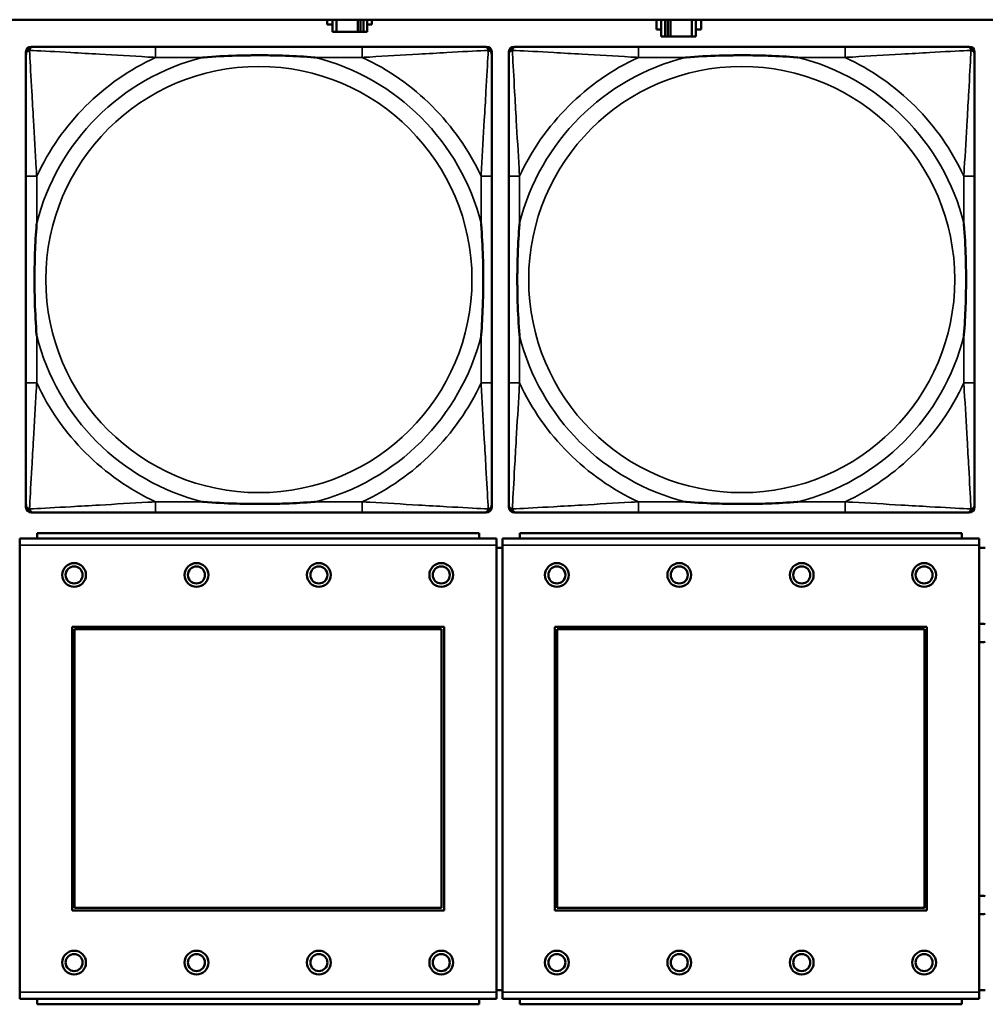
# Model space of a CAD drawing. Header units: inches. Extents: x 1.4 to 53.9, y 1.3 to 58.
# Tile 128 of 227: x 32.2 to 33.7, y 40.2 to 41.6. Entities that reach past the tile are written whole.
import ezdxf

# ---------------------------------------------------------------- set-up
doc = ezdxf.new("R2010")
doc.units = ezdxf.units.IN
doc.header["$MEASUREMENT"] = 0
doc.layers.add('Visible (ANSI)', color=7, linetype='Continuous', lineweight=50)
doc.layers.add('Visible Narrow (ANSI)', color=7, linetype='Continuous', lineweight=35)

msp = doc.modelspace()

# ---------------------------------------------------------------- linework, layer by layer
at = {"layer": 'Visible (ANSI)'}
for p, q in [((19.4287, 41.6361), (36.5227, 41.6361)), ((32.693, 41.6289), (32.693, 41.6361)), ((32.7011, 41.6289), (32.693, 41.6289)), ((32.7011, 41.6361), (32.7011, 41.6184)), ((32.7069, 41.6184), (32.7069, 41.6361)), ((32.7382, 41.6184), (32.7382, 41.6361)), ((32.7423, 41.6361), (32.7423, 41.6184)), ((32.7463, 41.6361), (32.7463, 41.6184)), ((32.7521, 41.6184), (32.7521, 41.6361)), ((32.7586, 41.6289), (32.7521, 41.6289)), ((32.7586, 41.6361), (32.7586, 41.6289)), ((33.1776, 41.6219), (33.1776, 41.6359)), ((33.1776, 41.6359), (33.1841, 41.6359)), ((33.1841, 41.6361), (33.1841, 41.6114)), ((33.1899, 41.6114), (33.1899, 41.6361)), ((33.1939, 41.6114), (33.1939, 41.6361)), ((33.198, 41.6361), (33.198, 41.6114)), ((33.2293, 41.6361), (33.2293, 41.6114)), ((33.2351, 41.6114), (33.2351, 41.6361)), ((33.2351, 41.6359), (33.2432, 41.6359)), ((33.2432, 41.6359), (33.2432, 41.6219)), ((32.7011, 41.6184), (32.7069, 41.6184)), ((32.7382, 41.6184), (32.7069, 41.6184)), ((32.7423, 41.6184), (32.7382, 41.6184)), ((32.7463, 41.6184), (32.7423, 41.6184)), ((32.7463, 41.6184), (32.7521, 41.6184)), ((33.1841, 41.6219), (33.1776, 41.6219)), ((33.2432, 41.6219), (33.2351, 41.6219)), ((33.1841, 41.6114), (33.1899, 41.6114)), ((33.1939, 41.6114), (33.1899, 41.6114)), ((33.198, 41.6114), (33.1939, 41.6114)), ((33.2293, 41.6114), (33.198, 41.6114)), ((33.2293, 41.6114), (33.2351, 41.6114)), ((32.2501, 40.9192), (32.2501, 41.5885)), ((32.258, 41.5964), (32.262, 41.5964)), ((32.7446, 41.5964), (32.4407, 41.5964)), ((32.9234, 41.5964), (32.9273, 41.5964)), ((32.9352, 41.5885), (32.9352, 41.5846)), ((32.9601, 40.9192), (32.9601, 41.5885)), ((32.968, 41.5964), (32.972, 41.5964)), ((33.4546, 41.5964), (33.1507, 41.5964)), ((33.6334, 41.5964), (33.6373, 41.5964)), ((33.6452, 41.5885), (33.6452, 41.5846)), ((32.2501, 41.4058), (32.2501, 41.1019)), ((32.9352, 41.1019), (32.9352, 41.4058)), ((32.9601, 41.4058), (32.9601, 41.1019)), ((33.6452, 41.1019), (33.6452, 41.4058)), ((32.9352, 40.9231), (32.9352, 40.9192)), ((33.6452, 40.9231), (33.6452, 40.9192)), ((32.9273, 40.9113), (32.258, 40.9113)), ((32.4407, 40.9113), (32.7446, 40.9113)), ((33.6373, 40.9113), (32.968, 40.9113)), ((33.1507, 40.9113), (33.4546, 40.9113)), ((32.9164, 40.8812), (32.2664, 40.8812)), ((32.2664, 40.8732), (32.2664, 40.8812)), ((32.9164, 40.8812), (32.9164, 40.8732)), ((33.6264, 40.8812), (32.9764, 40.8812)), ((32.9764, 40.8732), (32.9764, 40.8812)), ((33.6264, 40.8812), (33.6264, 40.8732)), ((32.9419, 40.8732), (32.2409, 40.8732)), ((32.2409, 40.8632), (32.2409, 40.8732)), ((32.2409, 40.8632), (32.2409, 40.2062)), ((32.9419, 40.8732), (32.9419, 40.8632)), ((32.9419, 40.2062), (32.9419, 40.8632)), ((33.6519, 40.8732), (32.9509, 40.8732)), ((32.9509, 40.8632), (32.9509, 40.8732)), ((32.9509, 40.8632), (32.9509, 40.2062)), ((33.6519, 40.8732), (33.6519, 40.8632)), ((33.6519, 40.2062), (33.6519, 40.8632)), ((32.9509, 40.8592), (32.9419, 40.8592)), ((33.6609, 40.8592), (33.6519, 40.8592)), ((32.3179, 40.3262), (32.3179, 40.7432)), ((32.3179, 40.7432), (32.8649, 40.7432)), ((32.3215, 40.7396), (32.8613, 40.7396)), ((32.3215, 40.3298), (32.3215, 40.7396)), ((32.8613, 40.7396), (32.8613, 40.3298)), ((32.8649, 40.7432), (32.8649, 40.3262)), ((33.0279, 40.3262), (33.0279, 40.7432)), ((33.0279, 40.7432), (33.5749, 40.7432)), ((33.0315, 40.7396), (33.5713, 40.7396)), ((33.0315, 40.3298), (33.0315, 40.7396)), ((33.5713, 40.7396), (33.5713, 40.3298)), ((33.5749, 40.7432), (33.5749, 40.3262)), ((32.8649, 40.3262), (32.3179, 40.3262)), ((32.8613, 40.3298), (32.3215, 40.3298)), ((33.5749, 40.3262), (33.0279, 40.3262)), ((33.5713, 40.3298), (33.0315, 40.3298)), ((32.9419, 40.2092), (32.9509, 40.2092)), ((33.6519, 40.2092), (33.6609, 40.2092)), ((32.2409, 40.1962), (32.2409, 40.2062)), ((32.2409, 40.1962), (32.9419, 40.1962)), ((32.2664, 40.1962), (32.2664, 40.1882)), ((32.9164, 40.1882), (32.9164, 40.1962)), ((32.9419, 40.2062), (32.9419, 40.1962)), ((32.9509, 40.1962), (32.9509, 40.2062)), ((32.9509, 40.1962), (33.6519, 40.1962)), ((32.9764, 40.1962), (32.9764, 40.1882)), ((33.6264, 40.1882), (33.6264, 40.1962)), ((33.6519, 40.2062), (33.6519, 40.1962)), ((32.9164, 40.1882), (32.2664, 40.1882)), ((33.6264, 40.1882), (32.9764, 40.1882))]:
    msp.add_line(p, q, dxfattribs=at)
for centre, radius in [((32.3209, 40.8195), 0.0175), ((32.3209, 40.8195), 0.0125), ((32.5009, 40.8195), 0.0175), ((32.5009, 40.8195), 0.0125), ((32.6809, 40.8195), 0.0175), ((32.6809, 40.8195), 0.0125), ((32.8609, 40.8195), 0.0175), ((32.8609, 40.8195), 0.0125), ((33.0309, 40.8195), 0.0175), ((33.0309, 40.8195), 0.0125), ((33.2109, 40.8195), 0.0175), ((33.2109, 40.8195), 0.0125), ((33.3909, 40.8195), 0.0175), ((33.3909, 40.8195), 0.0125), ((33.5709, 40.8195), 0.0175), ((33.5709, 40.8195), 0.0125), ((32.3209, 40.2495), 0.0175), ((32.5009, 40.2495), 0.0175), ((32.6809, 40.2495), 0.0175), ((32.8609, 40.2495), 0.0175), ((33.0309, 40.2495), 0.0175), ((33.2109, 40.2495), 0.0175), ((33.3909, 40.2495), 0.0175), ((33.5709, 40.2495), 0.0175), ((32.3209, 40.2495), 0.0125), ((32.5009, 40.2495), 0.0125), ((32.6809, 40.2495), 0.0125), ((32.8609, 40.2495), 0.0125), ((33.0309, 40.2495), 0.0125), ((33.2109, 40.2495), 0.0125), ((33.3909, 40.2495), 0.0125), ((33.5709, 40.2495), 0.0125)]:
    msp.add_circle(centre, radius, dxfattribs=at)
for centre, radius, start, end in [((32.258, 41.5885), 0.00787, 90, 180), ((32.262, 41.5846), 0.0118, 90, 180), ((32.9234, 41.5846), 0.0118, 0, 90), ((32.9273, 41.5885), 0.00787, 0, 90), ((32.968, 41.5885), 0.00787, 90, 180), ((32.972, 41.5846), 0.0118, 90, 180), ((33.6334, 41.5846), 0.0118, 0, 90), ((33.6373, 41.5885), 0.00787, 0, 90), ((32.262, 40.9231), 0.0118, 180, 270), ((32.258, 40.9192), 0.00787, 180, 270), ((32.9234, 40.9231), 0.0118, 270, 360), ((32.9273, 40.9192), 0.00787, 270, 0), ((32.972, 40.9231), 0.0118, 180, 270), ((32.968, 40.9192), 0.00787, 180, 270), ((33.6334, 40.9231), 0.0118, 270, 360), ((33.6373, 40.9192), 0.00787, 270, 0), ((33.6566, 40.7342), 0.0135, 71.6056, 110.5553), ((33.6566, 40.7342), 0.0135, 249.4447, 288.3944), ((33.6566, 40.3342), 0.0135, 71.6056, 110.5553), ((33.6566, 40.3342), 0.0135, 249.4447, 288.3944)]:
    msp.add_arc(centre, radius, start, end, dxfattribs=at)
for points, knots in [([(32.2501, 41.5846), (32.2501, 41.5697), (32.2501, 41.5281), (32.2501, 41.4874), (32.2501, 41.4609), (32.2501, 41.433), (32.2501, 41.4058)], [-0.5252205, -0.5252205, -0.5252205, -0.5252205, -0.20743, -0.20743, -0.20743, 0, 0, 0, 0]), ([(32.4407, 41.5964), (32.4371, 41.5964), (32.4335, 41.5964), (32.4299, 41.5964), (32.3967, 41.5964), (32.363, 41.5964), (32.3322, 41.5964), (32.3052, 41.5964), (32.2797, 41.5964), (32.2662, 41.5964), (32.2646, 41.5964), (32.2632, 41.5964), (32.262, 41.5964)], [0, 0, 0, 0, 0.0272471, 0.0272471, 0.0272471, 0.2790553, 0.2790553, 0.2790553, 0.4988354, 0.4988354, 0.4988354, 0.5252205, 0.5252205, 0.5252205, 0.5252205]), ([(32.9234, 41.5964), (32.9085, 41.5964), (32.8669, 41.5964), (32.8262, 41.5964), (32.7997, 41.5964), (32.7718, 41.5964), (32.7446, 41.5964)], [-0.5252205, -0.5252205, -0.5252205, -0.5252205, -0.20743, -0.20743, -0.20743, 0, 0, 0, 0]), ([(32.9352, 41.4058), (32.9352, 41.4094), (32.9352, 41.413), (32.9352, 41.4166), (32.9352, 41.4498), (32.9352, 41.4835), (32.9352, 41.5143), (32.9352, 41.5413), (32.9352, 41.5668), (32.9352, 41.5803), (32.9352, 41.5819), (32.9352, 41.5833), (32.9352, 41.5846)], [0, 0, 0, 0, 0.0272471, 0.0272471, 0.0272471, 0.2790553, 0.2790553, 0.2790553, 0.4988354, 0.4988354, 0.4988354, 0.5252205, 0.5252205, 0.5252205, 0.5252205]), ([(32.9601, 41.5846), (32.9601, 41.5697), (32.9601, 41.5281), (32.9601, 41.4874), (32.9601, 41.4609), (32.9601, 41.433), (32.9601, 41.4058)], [-0.5252205, -0.5252205, -0.5252205, -0.5252205, -0.20743, -0.20743, -0.20743, 0, 0, 0, 0]), ([(33.1507, 41.5964), (33.1471, 41.5964), (33.1435, 41.5964), (33.1399, 41.5964), (33.1067, 41.5964), (33.073, 41.5964), (33.0422, 41.5964), (33.0152, 41.5964), (32.9897, 41.5964), (32.9762, 41.5964), (32.9746, 41.5964), (32.9732, 41.5964), (32.972, 41.5964)], [0, 0, 0, 0, 0.0272471, 0.0272471, 0.0272471, 0.2790553, 0.2790553, 0.2790553, 0.4988354, 0.4988354, 0.4988354, 0.5252205, 0.5252205, 0.5252205, 0.5252205]), ([(33.6334, 41.5964), (33.6185, 41.5964), (33.5769, 41.5964), (33.5362, 41.5964), (33.5097, 41.5964), (33.4818, 41.5964), (33.4546, 41.5964)], [-0.5252205, -0.5252205, -0.5252205, -0.5252205, -0.20743, -0.20743, -0.20743, 0, 0, 0, 0]), ([(33.6452, 41.4058), (33.6452, 41.4094), (33.6452, 41.413), (33.6452, 41.4166), (33.6452, 41.4498), (33.6452, 41.4835), (33.6452, 41.5143), (33.6452, 41.5413), (33.6452, 41.5668), (33.6452, 41.5803), (33.6452, 41.5819), (33.6452, 41.5833), (33.6452, 41.5846)], [0, 0, 0, 0, 0.0272471, 0.0272471, 0.0272471, 0.2790553, 0.2790553, 0.2790553, 0.4988354, 0.4988354, 0.4988354, 0.5252205, 0.5252205, 0.5252205, 0.5252205]), ([(32.5099, 41.5806), (32.5104, 41.5807), (32.5108, 41.5807), (32.5273, 41.5819), (32.5434, 41.5828), (32.5663, 41.5835), (32.573, 41.5836), (32.5822, 41.5837), (32.5847, 41.5838), (32.5887, 41.5838), (32.5903, 41.5838), (32.5935, 41.5838), (32.595, 41.5838), (32.5986, 41.5838), (32.6006, 41.5838), (32.6068, 41.5837), (32.6109, 41.5836), (32.6206, 41.5834), (32.6262, 41.5833), (32.646, 41.5826), (32.6601, 41.5818), (32.6745, 41.5807), (32.675, 41.5807), (32.6754, 41.5806)], [-0.416114, -0.416114, -0.416114, -0.416114, -0.4127691, -0.4127691, -0.2896446, -0.2896446, -0.2388934, -0.2388934, -0.2201881, -0.2201881, -0.2080204, -0.2080204, -0.196499, -0.196499, -0.1809939, -0.1809939, -0.149741, -0.149741, -0.1073162, -0.1073162, 0, 0, 0.0033356, 0.0033356, 0.0033356, 0.0033356]), ([(33.2199, 41.5806), (33.2204, 41.5807), (33.2208, 41.5807), (33.2373, 41.5819), (33.2534, 41.5828), (33.2763, 41.5835), (33.283, 41.5836), (33.2922, 41.5837), (33.2947, 41.5838), (33.2987, 41.5838), (33.3003, 41.5838), (33.3035, 41.5838), (33.305, 41.5838), (33.3086, 41.5838), (33.3106, 41.5838), (33.3168, 41.5837), (33.3209, 41.5836), (33.3306, 41.5834), (33.3362, 41.5833), (33.356, 41.5826), (33.3701, 41.5818), (33.3845, 41.5807), (33.385, 41.5807), (33.3854, 41.5806)], [-0.416114, -0.416114, -0.416114, -0.416114, -0.4127691, -0.4127691, -0.2896446, -0.2896446, -0.2388934, -0.2388934, -0.2201881, -0.2201881, -0.2080204, -0.2080204, -0.196499, -0.196499, -0.1809939, -0.1809939, -0.149741, -0.149741, -0.1073162, -0.1073162, 0, 0, 0.0033356, 0.0033356, 0.0033356, 0.0033356]), ([(32.2659, 41.1711), (32.2659, 41.1715), (32.2658, 41.172), (32.2646, 41.1885), (32.2637, 41.2045), (32.263, 41.2275), (32.2629, 41.2342), (32.2628, 41.2434), (32.2627, 41.2458), (32.2627, 41.2499), (32.2627, 41.2515), (32.2627, 41.2547), (32.2627, 41.2562), (32.2627, 41.2598), (32.2627, 41.2618), (32.2628, 41.268), (32.2629, 41.2721), (32.2631, 41.2818), (32.2632, 41.2874), (32.2639, 41.3072), (32.2647, 41.3212), (32.2658, 41.3357), (32.2659, 41.3362), (32.2659, 41.3366)], [-0.416114, -0.416114, -0.416114, -0.416114, -0.4127691, -0.4127691, -0.2896446, -0.2896446, -0.2388934, -0.2388934, -0.2201881, -0.2201881, -0.2080204, -0.2080204, -0.196499, -0.196499, -0.1809939, -0.1809939, -0.149741, -0.149741, -0.1073162, -0.1073162, 0, 0, 0.0033356, 0.0033356, 0.0033356, 0.0033356]), ([(32.9194, 41.3366), (32.9195, 41.3362), (32.9195, 41.3357), (32.9207, 41.3192), (32.9216, 41.3032), (32.9223, 41.2802), (32.9224, 41.2735), (32.9226, 41.2643), (32.9226, 41.2619), (32.9226, 41.2578), (32.9226, 41.2562), (32.9226, 41.253), (32.9226, 41.2515), (32.9226, 41.2479), (32.9226, 41.2459), (32.9225, 41.2397), (32.9225, 41.2356), (32.9223, 41.2259), (32.9221, 41.2203), (32.9214, 41.2005), (32.9206, 41.1865), (32.9195, 41.172), (32.9195, 41.1715), (32.9194, 41.1711)], [-0.416114, -0.416114, -0.416114, -0.416114, -0.4127691, -0.4127691, -0.2896446, -0.2896446, -0.2388934, -0.2388934, -0.2201881, -0.2201881, -0.2080204, -0.2080204, -0.196499, -0.196499, -0.1809939, -0.1809939, -0.149741, -0.149741, -0.1073162, -0.1073162, 0, 0, 0.0033356, 0.0033356, 0.0033356, 0.0033356]), ([(32.9759, 41.1711), (32.9759, 41.1715), (32.9758, 41.172), (32.9746, 41.1885), (32.9737, 41.2045), (32.973, 41.2275), (32.9729, 41.2342), (32.9728, 41.2434), (32.9727, 41.2458), (32.9727, 41.2499), (32.9727, 41.2515), (32.9727, 41.2547), (32.9727, 41.2562), (32.9727, 41.2598), (32.9727, 41.2618), (32.9728, 41.268), (32.9729, 41.2721), (32.9731, 41.2818), (32.9732, 41.2874), (32.9739, 41.3072), (32.9747, 41.3212), (32.9758, 41.3357), (32.9759, 41.3362), (32.9759, 41.3366)], [-0.416114, -0.416114, -0.416114, -0.416114, -0.4127691, -0.4127691, -0.2896446, -0.2896446, -0.2388934, -0.2388934, -0.2201881, -0.2201881, -0.2080204, -0.2080204, -0.196499, -0.196499, -0.1809939, -0.1809939, -0.149741, -0.149741, -0.1073162, -0.1073162, 0, 0, 0.0033356, 0.0033356, 0.0033356, 0.0033356]), ([(33.6294, 41.3366), (33.6295, 41.3362), (33.6295, 41.3357), (33.6307, 41.3192), (33.6316, 41.3032), (33.6323, 41.2802), (33.6324, 41.2735), (33.6326, 41.2643), (33.6326, 41.2619), (33.6326, 41.2578), (33.6326, 41.2562), (33.6326, 41.253), (33.6326, 41.2515), (33.6326, 41.2479), (33.6326, 41.2459), (33.6325, 41.2397), (33.6325, 41.2356), (33.6323, 41.2259), (33.6321, 41.2203), (33.6314, 41.2005), (33.6306, 41.1865), (33.6295, 41.172), (33.6295, 41.1715), (33.6294, 41.1711)], [-0.416114, -0.416114, -0.416114, -0.416114, -0.4127691, -0.4127691, -0.2896446, -0.2896446, -0.2388934, -0.2388934, -0.2201881, -0.2201881, -0.2080204, -0.2080204, -0.196499, -0.196499, -0.1809939, -0.1809939, -0.149741, -0.149741, -0.1073162, -0.1073162, 0, 0, 0.0033356, 0.0033356, 0.0033356, 0.0033356]), ([(32.2501, 41.1019), (32.2501, 41.0747), (32.2501, 41.0468), (32.2501, 41.0203), (32.2501, 40.9796), (32.2501, 40.938), (32.2501, 40.9231)], [3.9382945, 3.9382945, 3.9382945, 3.9382945, 4.1457245, 4.1457245, 4.1457245, 4.463515, 4.463515, 4.463515, 4.463515]), ([(32.9352, 40.9231), (32.9352, 40.938), (32.9352, 40.9796), (32.9352, 41.0203), (32.9352, 41.0468), (32.9352, 41.0747), (32.9352, 41.1019)], [-0.5252205, -0.5252205, -0.5252205, -0.5252205, -0.20743, -0.20743, -0.20743, 0, 0, 0, 0]), ([(32.9601, 41.1019), (32.9601, 41.0747), (32.9601, 41.0468), (32.9601, 41.0203), (32.9601, 40.9796), (32.9601, 40.938), (32.9601, 40.9231)], [3.9382945, 3.9382945, 3.9382945, 3.9382945, 4.1457245, 4.1457245, 4.1457245, 4.463515, 4.463515, 4.463515, 4.463515]), ([(33.6452, 40.9231), (33.6452, 40.938), (33.6452, 40.9796), (33.6452, 41.0203), (33.6452, 41.0468), (33.6452, 41.0747), (33.6452, 41.1019)], [-0.5252205, -0.5252205, -0.5252205, -0.5252205, -0.20743, -0.20743, -0.20743, 0, 0, 0, 0]), ([(32.6754, 40.9271), (32.675, 40.927), (32.6745, 40.927), (32.6601, 40.9259), (32.646, 40.9251), (32.6262, 40.9244), (32.6206, 40.9243), (32.6109, 40.9241), (32.6068, 40.924), (32.6006, 40.9239), (32.5986, 40.9239), (32.595, 40.9239), (32.5935, 40.9239), (32.5903, 40.9239), (32.5887, 40.9239), (32.5847, 40.9239), (32.5822, 40.924), (32.573, 40.9241), (32.5663, 40.9242), (32.5434, 40.9249), (32.5273, 40.9258), (32.5108, 40.927), (32.5104, 40.927), (32.5099, 40.9271)], [-0.4149464, -0.4149464, -0.4149464, -0.4149464, -0.41162, -0.41162, -0.3046026, -0.3046026, -0.2622958, -0.2622958, -0.23113, -0.23113, -0.215668, -0.215668, -0.2041787, -0.2041787, -0.1920448, -0.1920448, -0.1733916, -0.1733916, -0.1227817, -0.1227817, 0, 0, 0.0033356, 0.0033356, 0.0033356, 0.0033356]), ([(33.3854, 40.9271), (33.385, 40.927), (33.3845, 40.927), (33.3701, 40.9259), (33.356, 40.9251), (33.3362, 40.9244), (33.3306, 40.9243), (33.3209, 40.9241), (33.3168, 40.924), (33.3106, 40.9239), (33.3086, 40.9239), (33.305, 40.9239), (33.3035, 40.9239), (33.3003, 40.9239), (33.2987, 40.9239), (33.2947, 40.9239), (33.2922, 40.924), (33.283, 40.9241), (33.2763, 40.9242), (33.2534, 40.9249), (33.2373, 40.9258), (33.2208, 40.927), (33.2204, 40.927), (33.2199, 40.9271)], [-0.4149464, -0.4149464, -0.4149464, -0.4149464, -0.41162, -0.41162, -0.3046026, -0.3046026, -0.2622958, -0.2622958, -0.23113, -0.23113, -0.215668, -0.215668, -0.2041787, -0.2041787, -0.1920448, -0.1920448, -0.1733916, -0.1733916, -0.1227817, -0.1227817, 0, 0, 0.0033356, 0.0033356, 0.0033356, 0.0033356]), ([(32.262, 40.9113), (32.2768, 40.9113), (32.3184, 40.9113), (32.3591, 40.9113), (32.3856, 40.9113), (32.4135, 40.9113), (32.4407, 40.9113)], [-0.5252205, -0.5252205, -0.5252205, -0.5252205, -0.20743, -0.20743, -0.20743, 0, 0, 0, 0]), ([(32.7446, 40.9113), (32.7718, 40.9113), (32.7997, 40.9113), (32.8262, 40.9113), (32.8669, 40.9113), (32.9085, 40.9113), (32.9234, 40.9113)], [3.9382945, 3.9382945, 3.9382945, 3.9382945, 4.1457245, 4.1457245, 4.1457245, 4.463515, 4.463515, 4.463515, 4.463515]), ([(32.972, 40.9113), (32.9868, 40.9113), (33.0284, 40.9113), (33.0691, 40.9113), (33.0956, 40.9113), (33.1235, 40.9113), (33.1507, 40.9113)], [-0.5252205, -0.5252205, -0.5252205, -0.5252205, -0.20743, -0.20743, -0.20743, 0, 0, 0, 0]), ([(33.4546, 40.9113), (33.4818, 40.9113), (33.5097, 40.9113), (33.5362, 40.9113), (33.5769, 40.9113), (33.6185, 40.9113), (33.6334, 40.9113)], [3.9382945, 3.9382945, 3.9382945, 3.9382945, 4.1457245, 4.1457245, 4.1457245, 4.463515, 4.463515, 4.463515, 4.463515])]:
    msp.add_open_spline(points, degree=3, knots=knots, dxfattribs=at)
at = {"layer": 'Visible Narrow (ANSI)'}
for p, q in [((32.4407, 41.5964), (32.4407, 41.5806)), ((32.7446, 41.5964), (32.7446, 41.5806)), ((33.1507, 41.5964), (33.1507, 41.5806)), ((33.4546, 41.5964), (33.4546, 41.5806)), ((32.4407, 41.5806), (32.5099, 41.5806)), ((32.6754, 41.5806), (32.7446, 41.5806)), ((33.1507, 41.5806), (33.2199, 41.5806)), ((33.3854, 41.5806), (33.4546, 41.5806)), ((32.2659, 41.4058), (32.2501, 41.4058)), ((32.2659, 41.3366), (32.2659, 41.4058)), ((32.9352, 41.4058), (32.9194, 41.4058)), ((32.9194, 41.4058), (32.9194, 41.3366)), ((32.9759, 41.4058), (32.9601, 41.4058)), ((32.9759, 41.3366), (32.9759, 41.4058)), ((33.6452, 41.4058), (33.6294, 41.4058)), ((33.6294, 41.4058), (33.6294, 41.3366)), ((32.2659, 41.1019), (32.2659, 41.1711)), ((32.9194, 41.1711), (32.9194, 41.1019)), ((32.9759, 41.1019), (32.9759, 41.1711)), ((33.6294, 41.1711), (33.6294, 41.1019)), ((32.2659, 41.1019), (32.2501, 41.1019)), ((32.9352, 41.1019), (32.9194, 41.1019)), ((32.9759, 41.1019), (32.9601, 41.1019)), ((33.6452, 41.1019), (33.6294, 41.1019)), ((32.4407, 40.9271), (32.4407, 40.9113)), ((32.5099, 40.9271), (32.4407, 40.9271)), ((32.7446, 40.9271), (32.6754, 40.9271)), ((32.7446, 40.9271), (32.7446, 40.9113)), ((33.1507, 40.9271), (33.1507, 40.9113)), ((33.2199, 40.9271), (33.1507, 40.9271)), ((33.4546, 40.9271), (33.3854, 40.9271)), ((33.4546, 40.9271), (33.4546, 40.9113)), ((32.2409, 40.8632), (32.9419, 40.8632)), ((32.9509, 40.8632), (33.6519, 40.8632)), ((32.9419, 40.2062), (32.2409, 40.2062)), ((33.6519, 40.2062), (32.9509, 40.2062))]:
    msp.add_line(p, q, dxfattribs=at)
for centre in [(32.5927, 41.2539), (33.3027, 41.2539)]:
    msp.add_circle(centre, 0.3133, dxfattribs=at)
for centre, radius, start, end in [((32.5927, 41.2539), 0.3371, 104.2103, 165.7897), ((32.5927, 41.2539), 0.3604, 114.9407, 155.0593), ((32.5927, 41.2539), 0.3371, 14.2103, 75.7897), ((32.5927, 41.2539), 0.3604, 24.9407, 65.0593), ((33.3027, 41.2539), 0.3371, 104.2103, 165.7897), ((33.3027, 41.2539), 0.3604, 114.9407, 155.0593), ((33.3027, 41.2539), 0.3371, 14.2103, 75.7897), ((33.3027, 41.2539), 0.3604, 24.9407, 65.0593), ((32.5927, 41.2539), 0.3371, 194.2103, 255.7897), ((32.5927, 41.2539), 0.3371, 284.2103, 345.7897), ((33.3027, 41.2539), 0.3371, 194.2103, 255.7897), ((33.3027, 41.2539), 0.3371, 284.2103, 345.7897), ((32.5927, 41.2539), 0.3604, 204.9407, 245.0593), ((32.5927, 41.2539), 0.3604, 294.9407, 335.0593), ((33.3027, 41.2539), 0.3604, 204.9407, 245.0593), ((33.3027, 41.2539), 0.3604, 294.9407, 335.0593)]:
    msp.add_arc(centre, radius, start, end, dxfattribs=at)
for points, knots in [([(32.2501, 41.5846), (32.2501, 41.5852), (32.2502, 41.5857), (32.2505, 41.5867), (32.2506, 41.5871), (32.251, 41.5878), (32.2511, 41.588), (32.2514, 41.5884), (32.2515, 41.5886), (32.2518, 41.589), (32.2521, 41.5892), (32.2528, 41.5898), (32.2533, 41.5902), (32.2543, 41.5907), (32.2548, 41.5909), (32.2554, 41.5911)], [-0.02627331, -0.02627331, -0.02627331, -0.02627331, -0.02158775, -0.02158775, -0.01736415, -0.01736415, -0.0147244, -0.0147244, -0.01307456, -0.01307456, -0.00977487, -0.00977487, -0.00449537, -0.00449537, 0.00012419, 0.00012419, 0.00012419, 0.00012419]), ([(32.2554, 41.5911), (32.2556, 41.5917), (32.2558, 41.5922), (32.2564, 41.5933), (32.2567, 41.5938), (32.2573, 41.5945), (32.2576, 41.5947), (32.258, 41.595), (32.2581, 41.5952), (32.2585, 41.5954), (32.2587, 41.5956), (32.2594, 41.5959), (32.2598, 41.596), (32.2608, 41.5963), (32.2613, 41.5964), (32.262, 41.5964)], [-0.00012419, -0.00012419, -0.00012419, -0.00012419, 0.00449537, 0.00449537, 0.00977487, 0.00977487, 0.01307456, 0.01307456, 0.0147244, 0.0147244, 0.01736415, 0.01736415, 0.02158775, 0.02158775, 0.02627331, 0.02627331, 0.02627331, 0.02627331]), ([(32.2659, 41.4058), (32.2657, 41.4096), (32.2655, 41.4133), (32.264, 41.4407), (32.2625, 41.4649), (32.2603, 41.5027), (32.2595, 41.5168), (32.2575, 41.552), (32.2564, 41.5721), (32.2556, 41.5876), (32.2555, 41.5894), (32.2554, 41.5911)], [0, 0, 0, 0, 0.0278591, 0.0278591, 0.201273, 0.201273, 0.3066357, 0.3066357, 0.475216, 0.475216, 0.5007189, 0.5007189, 0.5007189, 0.5007189]), ([(32.2554, 41.5911), (32.2571, 41.591), (32.259, 41.5909), (32.2744, 41.5901), (32.2945, 41.589), (32.3297, 41.587), (32.3438, 41.5862), (32.3816, 41.584), (32.4058, 41.5826), (32.4332, 41.581), (32.437, 41.5808), (32.4407, 41.5806)], [-0.5007189, -0.5007189, -0.5007189, -0.5007189, -0.475216, -0.475216, -0.3066357, -0.3066357, -0.201273, -0.201273, -0.0278591, -0.0278591, 0, 0, 0, 0]), ([(32.7446, 41.5806), (32.7484, 41.5808), (32.7521, 41.581), (32.7795, 41.5826), (32.8037, 41.584), (32.8415, 41.5862), (32.8556, 41.587), (32.8908, 41.589), (32.9109, 41.5901), (32.9264, 41.5909), (32.9282, 41.591), (32.9299, 41.5911)], [0, 0, 0, 0, 0.0278591, 0.0278591, 0.201273, 0.201273, 0.3066357, 0.3066357, 0.475216, 0.475216, 0.5007189, 0.5007189, 0.5007189, 0.5007189]), ([(32.9299, 41.5911), (32.9298, 41.5894), (32.9297, 41.5876), (32.9289, 41.5721), (32.9278, 41.552), (32.9258, 41.5168), (32.925, 41.5027), (32.9228, 41.4649), (32.9214, 41.4407), (32.9198, 41.4133), (32.9196, 41.4096), (32.9194, 41.4058)], [-0.5007189, -0.5007189, -0.5007189, -0.5007189, -0.475216, -0.475216, -0.3066357, -0.3066357, -0.201273, -0.201273, -0.0278591, -0.0278591, 0, 0, 0, 0]), ([(32.9234, 41.5964), (32.924, 41.5964), (32.9245, 41.5963), (32.9255, 41.596), (32.926, 41.5959), (32.9266, 41.5956), (32.9269, 41.5954), (32.9272, 41.5952), (32.9274, 41.595), (32.9278, 41.5947), (32.928, 41.5945), (32.9286, 41.5938), (32.929, 41.5933), (32.9295, 41.5922), (32.9297, 41.5917), (32.9299, 41.5911)], [-0.02627331, -0.02627331, -0.02627331, -0.02627331, -0.02158775, -0.02158775, -0.01736415, -0.01736415, -0.0147244, -0.0147244, -0.01307456, -0.01307456, -0.00977487, -0.00977487, -0.00449537, -0.00449537, 0.00012419, 0.00012419, 0.00012419, 0.00012419]), ([(32.9299, 41.5911), (32.9305, 41.5909), (32.931, 41.5907), (32.9321, 41.5902), (32.9326, 41.5898), (32.9333, 41.5892), (32.9335, 41.589), (32.9339, 41.5886), (32.934, 41.5884), (32.9342, 41.588), (32.9344, 41.5878), (32.9347, 41.5871), (32.9349, 41.5867), (32.9351, 41.5857), (32.9352, 41.5852), (32.9352, 41.5846)], [-0.00012419, -0.00012419, -0.00012419, -0.00012419, 0.00449537, 0.00449537, 0.00977487, 0.00977487, 0.01307456, 0.01307456, 0.0147244, 0.0147244, 0.01736415, 0.01736415, 0.02158775, 0.02158775, 0.02627331, 0.02627331, 0.02627331, 0.02627331]), ([(32.9601, 41.5846), (32.9601, 41.5852), (32.9602, 41.5857), (32.9605, 41.5867), (32.9606, 41.5871), (32.961, 41.5878), (32.9611, 41.588), (32.9614, 41.5884), (32.9615, 41.5886), (32.9618, 41.589), (32.9621, 41.5892), (32.9628, 41.5898), (32.9633, 41.5902), (32.9643, 41.5907), (32.9648, 41.5909), (32.9654, 41.5911)], [-0.02627331, -0.02627331, -0.02627331, -0.02627331, -0.02158775, -0.02158775, -0.01736415, -0.01736415, -0.0147244, -0.0147244, -0.01307456, -0.01307456, -0.00977487, -0.00977487, -0.00449537, -0.00449537, 0.00012419, 0.00012419, 0.00012419, 0.00012419]), ([(32.9654, 41.5911), (32.9656, 41.5917), (32.9658, 41.5922), (32.9664, 41.5933), (32.9667, 41.5938), (32.9673, 41.5945), (32.9676, 41.5947), (32.968, 41.595), (32.9681, 41.5952), (32.9685, 41.5954), (32.9687, 41.5956), (32.9694, 41.5959), (32.9698, 41.596), (32.9708, 41.5963), (32.9713, 41.5964), (32.972, 41.5964)], [-0.00012419, -0.00012419, -0.00012419, -0.00012419, 0.00449537, 0.00449537, 0.00977487, 0.00977487, 0.01307456, 0.01307456, 0.0147244, 0.0147244, 0.01736415, 0.01736415, 0.02158775, 0.02158775, 0.02627331, 0.02627331, 0.02627331, 0.02627331]), ([(32.9759, 41.4058), (32.9757, 41.4096), (32.9755, 41.4133), (32.974, 41.4407), (32.9725, 41.4649), (32.9703, 41.5027), (32.9695, 41.5168), (32.9675, 41.552), (32.9664, 41.5721), (32.9656, 41.5876), (32.9655, 41.5894), (32.9654, 41.5911)], [0, 0, 0, 0, 0.0278591, 0.0278591, 0.201273, 0.201273, 0.3066357, 0.3066357, 0.475216, 0.475216, 0.5007189, 0.5007189, 0.5007189, 0.5007189]), ([(32.9654, 41.5911), (32.9671, 41.591), (32.969, 41.5909), (32.9844, 41.5901), (33.0045, 41.589), (33.0397, 41.587), (33.0538, 41.5862), (33.0916, 41.584), (33.1158, 41.5826), (33.1432, 41.581), (33.147, 41.5808), (33.1507, 41.5806)], [-0.5007189, -0.5007189, -0.5007189, -0.5007189, -0.475216, -0.475216, -0.3066357, -0.3066357, -0.201273, -0.201273, -0.0278591, -0.0278591, 0, 0, 0, 0]), ([(33.4546, 41.5806), (33.4584, 41.5808), (33.4621, 41.581), (33.4895, 41.5826), (33.5137, 41.584), (33.5515, 41.5862), (33.5656, 41.587), (33.6008, 41.589), (33.6209, 41.5901), (33.6364, 41.5909), (33.6382, 41.591), (33.6399, 41.5911)], [0, 0, 0, 0, 0.0278591, 0.0278591, 0.201273, 0.201273, 0.3066357, 0.3066357, 0.475216, 0.475216, 0.5007189, 0.5007189, 0.5007189, 0.5007189]), ([(33.6399, 41.5911), (33.6398, 41.5894), (33.6397, 41.5876), (33.6389, 41.5721), (33.6378, 41.552), (33.6358, 41.5168), (33.635, 41.5027), (33.6328, 41.4649), (33.6314, 41.4407), (33.6298, 41.4133), (33.6296, 41.4096), (33.6294, 41.4058)], [-0.5007189, -0.5007189, -0.5007189, -0.5007189, -0.475216, -0.475216, -0.3066357, -0.3066357, -0.201273, -0.201273, -0.0278591, -0.0278591, 0, 0, 0, 0]), ([(33.6334, 41.5964), (33.634, 41.5964), (33.6345, 41.5963), (33.6355, 41.596), (33.636, 41.5959), (33.6366, 41.5956), (33.6369, 41.5954), (33.6372, 41.5952), (33.6374, 41.595), (33.6378, 41.5947), (33.638, 41.5945), (33.6386, 41.5938), (33.639, 41.5933), (33.6395, 41.5922), (33.6397, 41.5917), (33.6399, 41.5911)], [-0.02627331, -0.02627331, -0.02627331, -0.02627331, -0.02158775, -0.02158775, -0.01736415, -0.01736415, -0.0147244, -0.0147244, -0.01307456, -0.01307456, -0.00977487, -0.00977487, -0.00449537, -0.00449537, 0.00012419, 0.00012419, 0.00012419, 0.00012419]), ([(33.6399, 41.5911), (33.6405, 41.5909), (33.641, 41.5907), (33.6421, 41.5902), (33.6426, 41.5898), (33.6433, 41.5892), (33.6435, 41.589), (33.6439, 41.5886), (33.644, 41.5884), (33.6442, 41.588), (33.6444, 41.5878), (33.6447, 41.5871), (33.6449, 41.5867), (33.6451, 41.5857), (33.6452, 41.5852), (33.6452, 41.5846)], [-0.00012419, -0.00012419, -0.00012419, -0.00012419, 0.00449537, 0.00449537, 0.00977487, 0.00977487, 0.01307456, 0.01307456, 0.0147244, 0.0147244, 0.01736415, 0.01736415, 0.02158775, 0.02158775, 0.02627331, 0.02627331, 0.02627331, 0.02627331]), ([(32.2554, 40.9166), (32.2555, 40.9183), (32.2556, 40.9201), (32.2564, 40.9356), (32.2575, 40.9557), (32.2595, 40.9909), (32.2603, 41.005), (32.2625, 41.0428), (32.264, 41.067), (32.2655, 41.0944), (32.2657, 41.0981), (32.2659, 41.1019)], [-4.4390134, -4.4390134, -4.4390134, -4.4390134, -4.4135105, -4.4135105, -4.2449302, -4.2449302, -4.1395675, -4.1395675, -3.9661536, -3.9661536, -3.9382945, -3.9382945, -3.9382945, -3.9382945]), ([(32.9194, 41.1019), (32.9196, 41.0981), (32.9198, 41.0944), (32.9214, 41.067), (32.9228, 41.0428), (32.925, 41.005), (32.9258, 40.9909), (32.9278, 40.9557), (32.9289, 40.9356), (32.9297, 40.9201), (32.9298, 40.9183), (32.9299, 40.9166)], [0, 0, 0, 0, 0.0278591, 0.0278591, 0.201273, 0.201273, 0.3066357, 0.3066357, 0.475216, 0.475216, 0.5007189, 0.5007189, 0.5007189, 0.5007189]), ([(32.9654, 40.9166), (32.9655, 40.9183), (32.9656, 40.9201), (32.9664, 40.9356), (32.9675, 40.9557), (32.9695, 40.9909), (32.9703, 41.005), (32.9725, 41.0428), (32.974, 41.067), (32.9755, 41.0944), (32.9757, 41.0981), (32.9759, 41.1019)], [-4.4390134, -4.4390134, -4.4390134, -4.4390134, -4.4135105, -4.4135105, -4.2449302, -4.2449302, -4.1395675, -4.1395675, -3.9661536, -3.9661536, -3.9382945, -3.9382945, -3.9382945, -3.9382945]), ([(33.6294, 41.1019), (33.6296, 41.0981), (33.6298, 41.0944), (33.6314, 41.067), (33.6328, 41.0428), (33.635, 41.005), (33.6358, 40.9909), (33.6378, 40.9557), (33.6389, 40.9356), (33.6397, 40.9201), (33.6398, 40.9183), (33.6399, 40.9166)], [0, 0, 0, 0, 0.0278591, 0.0278591, 0.201273, 0.201273, 0.3066357, 0.3066357, 0.475216, 0.475216, 0.5007189, 0.5007189, 0.5007189, 0.5007189]), ([(32.2554, 40.9166), (32.2548, 40.9168), (32.2543, 40.917), (32.2533, 40.9175), (32.2528, 40.9179), (32.2521, 40.9185), (32.2518, 40.9187), (32.2515, 40.9191), (32.2514, 40.9193), (32.2511, 40.9197), (32.251, 40.9199), (32.2506, 40.9206), (32.2505, 40.921), (32.2502, 40.922), (32.2501, 40.9225), (32.2501, 40.9231)], [-0.00012419, -0.00012419, -0.00012419, -0.00012419, 0.00449537, 0.00449537, 0.00977487, 0.00977487, 0.01307456, 0.01307456, 0.0147244, 0.0147244, 0.01736415, 0.01736415, 0.02158775, 0.02158775, 0.02627331, 0.02627331, 0.02627331, 0.02627331]), ([(32.4407, 40.9271), (32.437, 40.9269), (32.4332, 40.9267), (32.4058, 40.9252), (32.3816, 40.9237), (32.3438, 40.9215), (32.3297, 40.9207), (32.2945, 40.9187), (32.2744, 40.9176), (32.259, 40.9168), (32.2571, 40.9167), (32.2554, 40.9166)], [0, 0, 0, 0, 0.0278591, 0.0278591, 0.201273, 0.201273, 0.3066357, 0.3066357, 0.475216, 0.475216, 0.5007189, 0.5007189, 0.5007189, 0.5007189]), ([(32.9299, 40.9166), (32.9282, 40.9167), (32.9264, 40.9168), (32.9109, 40.9176), (32.8908, 40.9187), (32.8556, 40.9207), (32.8415, 40.9215), (32.8037, 40.9237), (32.7795, 40.9252), (32.7521, 40.9267), (32.7484, 40.9269), (32.7446, 40.9271)], [-4.4390134, -4.4390134, -4.4390134, -4.4390134, -4.4135105, -4.4135105, -4.2449302, -4.2449302, -4.1395675, -4.1395675, -3.9661536, -3.9661536, -3.9382945, -3.9382945, -3.9382945, -3.9382945]), ([(32.9352, 40.9231), (32.9352, 40.9225), (32.9351, 40.922), (32.9349, 40.921), (32.9347, 40.9206), (32.9344, 40.9199), (32.9342, 40.9197), (32.934, 40.9193), (32.9339, 40.9191), (32.9335, 40.9187), (32.9333, 40.9185), (32.9326, 40.9179), (32.9321, 40.9175), (32.931, 40.917), (32.9305, 40.9168), (32.9299, 40.9166)], [-0.02627331, -0.02627331, -0.02627331, -0.02627331, -0.02158775, -0.02158775, -0.01736415, -0.01736415, -0.0147244, -0.0147244, -0.01307456, -0.01307456, -0.00977487, -0.00977487, -0.00449537, -0.00449537, 0.00012419, 0.00012419, 0.00012419, 0.00012419]), ([(32.9654, 40.9166), (32.9648, 40.9168), (32.9643, 40.917), (32.9633, 40.9175), (32.9628, 40.9179), (32.9621, 40.9185), (32.9618, 40.9187), (32.9615, 40.9191), (32.9614, 40.9193), (32.9611, 40.9197), (32.961, 40.9199), (32.9606, 40.9206), (32.9605, 40.921), (32.9602, 40.922), (32.9601, 40.9225), (32.9601, 40.9231)], [-0.00012419, -0.00012419, -0.00012419, -0.00012419, 0.00449537, 0.00449537, 0.00977487, 0.00977487, 0.01307456, 0.01307456, 0.0147244, 0.0147244, 0.01736415, 0.01736415, 0.02158775, 0.02158775, 0.02627331, 0.02627331, 0.02627331, 0.02627331]), ([(33.1507, 40.9271), (33.147, 40.9269), (33.1432, 40.9267), (33.1158, 40.9252), (33.0916, 40.9237), (33.0538, 40.9215), (33.0397, 40.9207), (33.0045, 40.9187), (32.9844, 40.9176), (32.969, 40.9168), (32.9671, 40.9167), (32.9654, 40.9166)], [0, 0, 0, 0, 0.0278591, 0.0278591, 0.201273, 0.201273, 0.3066357, 0.3066357, 0.475216, 0.475216, 0.5007189, 0.5007189, 0.5007189, 0.5007189]), ([(33.6399, 40.9166), (33.6382, 40.9167), (33.6364, 40.9168), (33.6209, 40.9176), (33.6008, 40.9187), (33.5656, 40.9207), (33.5515, 40.9215), (33.5137, 40.9237), (33.4895, 40.9252), (33.4621, 40.9267), (33.4584, 40.9269), (33.4546, 40.9271)], [-4.4390134, -4.4390134, -4.4390134, -4.4390134, -4.4135105, -4.4135105, -4.2449302, -4.2449302, -4.1395675, -4.1395675, -3.9661536, -3.9661536, -3.9382945, -3.9382945, -3.9382945, -3.9382945]), ([(33.6452, 40.9231), (33.6452, 40.9225), (33.6451, 40.922), (33.6449, 40.921), (33.6447, 40.9206), (33.6444, 40.9199), (33.6442, 40.9197), (33.644, 40.9193), (33.6439, 40.9191), (33.6435, 40.9187), (33.6433, 40.9185), (33.6426, 40.9179), (33.6421, 40.9175), (33.641, 40.917), (33.6405, 40.9168), (33.6399, 40.9166)], [-0.02627331, -0.02627331, -0.02627331, -0.02627331, -0.02158775, -0.02158775, -0.01736415, -0.01736415, -0.0147244, -0.0147244, -0.01307456, -0.01307456, -0.00977487, -0.00977487, -0.00449537, -0.00449537, 0.00012419, 0.00012419, 0.00012419, 0.00012419]), ([(32.262, 40.9113), (32.2613, 40.9113), (32.2608, 40.9114), (32.2598, 40.9117), (32.2594, 40.9118), (32.2587, 40.9121), (32.2585, 40.9123), (32.2581, 40.9125), (32.258, 40.9127), (32.2576, 40.913), (32.2573, 40.9132), (32.2567, 40.9139), (32.2564, 40.9144), (32.2558, 40.9155), (32.2556, 40.916), (32.2554, 40.9166)], [-0.02627331, -0.02627331, -0.02627331, -0.02627331, -0.02158775, -0.02158775, -0.01736415, -0.01736415, -0.0147244, -0.0147244, -0.01307456, -0.01307456, -0.00977487, -0.00977487, -0.00449537, -0.00449537, 0.00012419, 0.00012419, 0.00012419, 0.00012419]), ([(32.9299, 40.9166), (32.9297, 40.916), (32.9295, 40.9155), (32.929, 40.9144), (32.9286, 40.9139), (32.928, 40.9132), (32.9278, 40.913), (32.9274, 40.9127), (32.9272, 40.9125), (32.9269, 40.9123), (32.9266, 40.9121), (32.926, 40.9118), (32.9255, 40.9117), (32.9245, 40.9114), (32.924, 40.9113), (32.9234, 40.9113)], [-0.00012419, -0.00012419, -0.00012419, -0.00012419, 0.00449537, 0.00449537, 0.00977487, 0.00977487, 0.01307456, 0.01307456, 0.0147244, 0.0147244, 0.01736415, 0.01736415, 0.02158775, 0.02158775, 0.02627331, 0.02627331, 0.02627331, 0.02627331]), ([(32.972, 40.9113), (32.9713, 40.9113), (32.9708, 40.9114), (32.9698, 40.9117), (32.9694, 40.9118), (32.9687, 40.9121), (32.9685, 40.9123), (32.9681, 40.9125), (32.968, 40.9127), (32.9676, 40.913), (32.9673, 40.9132), (32.9667, 40.9139), (32.9664, 40.9144), (32.9658, 40.9155), (32.9656, 40.916), (32.9654, 40.9166)], [-0.02627331, -0.02627331, -0.02627331, -0.02627331, -0.02158775, -0.02158775, -0.01736415, -0.01736415, -0.0147244, -0.0147244, -0.01307456, -0.01307456, -0.00977487, -0.00977487, -0.00449537, -0.00449537, 0.00012419, 0.00012419, 0.00012419, 0.00012419]), ([(33.6399, 40.9166), (33.6397, 40.916), (33.6395, 40.9155), (33.639, 40.9144), (33.6386, 40.9139), (33.638, 40.9132), (33.6378, 40.913), (33.6374, 40.9127), (33.6372, 40.9125), (33.6369, 40.9123), (33.6366, 40.9121), (33.636, 40.9118), (33.6355, 40.9117), (33.6345, 40.9114), (33.634, 40.9113), (33.6334, 40.9113)], [-0.00012419, -0.00012419, -0.00012419, -0.00012419, 0.00449537, 0.00449537, 0.00977487, 0.00977487, 0.01307456, 0.01307456, 0.0147244, 0.0147244, 0.01736415, 0.01736415, 0.02158775, 0.02158775, 0.02627331, 0.02627331, 0.02627331, 0.02627331])]:
    msp.add_open_spline(points, degree=3, knots=knots, dxfattribs=at)

doc.saveas('drawing.dxf')
